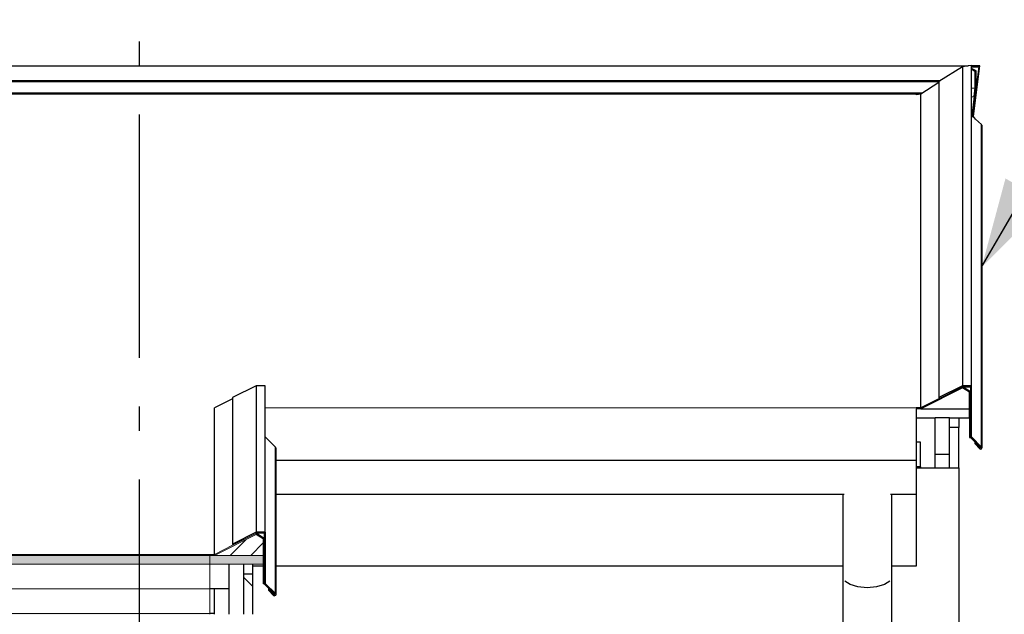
# Model space of a CAD drawing. Header units: millimetres. Extents: x -8544 to 51179, y -2070 to 23603.
# Tile 163 of 174: x 38772 to 40793, y 8323 to 9544. Entities that reach past the tile are written whole.
import ezdxf
from ezdxf.enums import TextEntityAlignment as Align

# ---------------------------------------------------------------- set-up
doc = ezdxf.new("R2010")
doc.units = ezdxf.units.MM
doc.header["$LTSCALE"] = 0.5
doc.header["$MEASUREMENT"] = 0
for name, pattern in [('Akselinje', [1500, 1000, -200, 100, -200]), ('PLINE', [0]), ('Wipeout_Contour', [2000, 0, -2000])]:
    doc.linetypes.add(name, pattern=pattern)
for name, color, linetype in [('232- Ikke-bærende yttervegger(Nye konstruksjoner)', 7, 'Continuous'), ('235- Utvendig kledning og overflate(Nye konstruksjoner)', 7, 'Continuous'), ('261- Primærkonstruksjon (tak)(Nye konstruksjoner)', 7, 'Continuous'), ('262- Taktekking (Skravur)(Nye konstruksjoner)', 7, 'Continuous'), ('265- Gesimser_ takrenner og nedløp (Skravur)(Nye konstruksjoner)', 7, 'Continuous'), ('265- Gesimser_ takrenner og nedløp(Nye konstruksjoner)', 7, 'Continuous'), ('82-- Modullinjer', 7, 'Continuous'), ('832- Tekst bygning(Nye konstruksjoner)', 7, 'Continuous')]:
    doc.layers.add(name, color=color, linetype=linetype)
doc.layers.add('262- Taktekking(Nye konstruksjoner)', color=7, linetype='Continuous', lineweight=0)
doc.styles.add('GENERATED_STYLE_1', font='arial.ttf')
doc.dimstyles.new('GENERATED_STYLE__2', dxfattribs={"dimtxt": 0.18, "dimasz": 182.4, "dimexe": 0.18, "dimexo": 0.0625, "dimgap": 0, "dimtad": 0, "dimtih": 1, "dimtoh": 1, "dimdec": 4, "dimzin": 0, "dimdsep": 46, "dimcen": 0.09, "dimadec": 0, "dimazin": 0, "dimtfac": 1, "dimtdec": 4, "dimtmove": 0, "dimatfit": 3, "dimldrblk": 'ARROWHEAD_5', "dimfxl": 1, "dimtolj": 1, "dimtzin": 0, "dimarcsym": 0})
pattern_1 = [(0, (0, 0), (0, 43.30127), [0, -25]), (0, (12.5, 21.65), (0, 43.30127), [0, -25])]
pattern_2 = [(45, (0, 0), (-79.5495, 79.5495), []), (45, (-26.52, 26.52), (-79.5495, 79.5495), [])]

# ---------------------------------------------------------------- blocks, each defined once
blk = doc.blocks.new('Standard grid marker[14]', base_point=(39016.9, 12550))
at = {"layer": '82-- Modullinjer', "linetype": 'Akselinje'}
blk.add_line((39016.9, 12350), (39016.9, 1550), dxfattribs=at)
at = {"layer": '82-- Modullinjer', "style": 'GENERATED_STYLE_1'}
for tag, p in [('AC_MarkerText_1_0', (39016.9, 12887.5)), ('AC_MarkerText_1_1', (39016.9, 1187.5))]:
    blk.add_attdef(tag, text='', height=175, rotation=360, dxfattribs=at).set_placement(p, align=Align.TOP_CENTER)
blk = doc.blocks.new('ARROWHEAD_5')
at = {"linetype": 'Continuous'}
blk.add_hatch(color=256, dxfattribs=at).paths.add_polyline_path([(-1, 0.2679), (0, 0), (-1, -0.2679)])
blk.add_line((0, 0), (-1, 0), dxfattribs=at)

msp = doc.modelspace()

# ---------------------------------------------------------------- hatches: boundary and pattern name
at = {"layer": '262- Taktekking (Skravur)(Nye konstruksjoner)', "linetype": 'Continuous'}
msp.add_hatch(color=256, dxfattribs=at).paths.add_polyline_path([(28071.9, 8446.5), (28071.9, 8444.5), (39161.9, 8444.5), (39161.9, 8446.5)])
h = msp.add_hatch(dxfattribs=at)
h.set_pattern_fill('Prikker_tett', color=256, style=0, pattern_type=2)
h.set_pattern_definition(pattern_1)
h.paths.add_polyline_path([(28071.9, 8323.4), (39161.9, 8323.4), (39161.9, 8325.4), (28071.9, 8325.4)])
at = {"layer": '262- Taktekking(Nye konstruksjoner)', "linetype": 'Continuous'}
for points in [[(28071.9, 8444.5), (28071.9, 8426.3), (39161.9, 8426.3), (39161.9, 8444.5)], [(39171.9, 8444.5), (39161.9, 8444.5), (39161.9, 8426.3), (39200.9, 8426.3), (39230.9, 8426.3), (39271.9, 8426.3), (39271.9, 8444.5)]]:
    msp.add_hatch(color=256, dxfattribs=at).paths.add_polyline_path(points)
at = {"layer": '265- Gesimser_ takrenner og nedløp (Skravur)(Nye konstruksjoner)', "linetype": 'Continuous'}
h = msp.add_hatch(dxfattribs=at)
h.set_pattern_fill('Skrålinjer_4', color=256, style=0, pattern_type=2)
h.set_pattern_definition(pattern_2)
h.paths.add_polyline_path([(39208.9, 8467.6), (39209.8, 8465.8), (39257.6, 8489.9), (39257.1, 8491.9)])
h = msp.add_hatch(dxfattribs=at)
h.set_pattern_fill('Skrålinjer_4', color=256, style=0, pattern_type=2)
h.set_pattern_definition(pattern_2)
h.paths.add_polyline_path([(39275.9, 8491.9), (39257.1, 8491.9), (39257.6, 8489.9), (39273.9, 8489.9)])
h = msp.add_hatch(dxfattribs=at)
h.set_pattern_fill('Skrålinjer_4', color=256, style=0, pattern_type=2)
h.set_pattern_definition(pattern_2)
h.paths.add_polyline_path([(39273.9, 8489.9), (39273.9, 8479.7), (39273.9, 8386), (39275.9, 8386.8), (39275.9, 8491.9)])
for points in [[(39209.8, 8465.8), (39171.5, 8446.5), (39171.9, 8444.5), (39257.5, 8487.6), (39257.6, 8489.9)], [(39257.6, 8489.9), (39257.5, 8487.6), (39271.9, 8478.6), (39273.9, 8479.7)], [(39271.9, 8444.5), (39271.9, 8426.3), (39271.9, 8386), (39273.9, 8386), (39273.9, 8479.7), (39271.9, 8478.6)], [(39171.5, 8446.5), (39161.9, 8446.5), (39161.9, 8444.5), (39171.9, 8444.5)]]:
    msp.add_hatch(color=256, dxfattribs=at).paths.add_polyline_path(points)
h = msp.add_hatch(dxfattribs=at)
h.set_pattern_fill('Skrålinjer_1', color=256, style=0, pattern_type=2)
h.set_pattern_definition([(45, (0, 0), (-21.213203, 21.213203), [])])
h.paths.add_polyline_path([(39271.9, 8478.6), (39257.5, 8487.6), (39171.9, 8444.5), (39271.9, 8444.5)])
h = msp.add_hatch(dxfattribs=at)
h.set_pattern_fill('Skrålinjer_2', color=256, style=0, pattern_type=2)
h.set_pattern_definition([(135, (0, 0), (56.56854, 56.56854), [80, 0])])
h.paths.add_polyline_path([(39230.9, 8323.4), (39249.9, 8323.4), (39249.9, 8406.1), (39230.9, 8406.1)])
h = msp.add_hatch(dxfattribs=at)
h.set_pattern_fill('Skrålinjer_4', color=256, style=0, pattern_type=2)
h.set_pattern_definition(pattern_2)
h.paths.add_polyline_path([(39273.9, 8386), (39295.1, 8364.6), (39296.6, 8366), (39275.9, 8386.8)])
h = msp.add_hatch(dxfattribs=at)
h.set_pattern_fill('Skrålinjer_4', color=256, style=0, pattern_type=2)
h.set_pattern_definition(pattern_2)
h.paths.add_polyline_path([(39282.4, 8373.1), (39293, 8362.4), (39294.4, 8363.9), (39283.8, 8374.6)])
h = msp.add_hatch(dxfattribs=at)
h.set_pattern_fill('Skrålinjer_4', color=256, style=0, pattern_type=2)
h.set_pattern_definition(pattern_2)
h.paths.add_polyline_path([(39293, 8362.4), (39294.8, 8361.7), (39296.6, 8362.4), (39297.3, 8364.2), (39296.6, 8366), (39295.1, 8364.6), (39294.4, 8363.9)])
h = msp.add_hatch(dxfattribs=at)
h.set_pattern_fill('Prikker_tett', color=256, style=0, pattern_type=2)
h.set_pattern_definition(pattern_1)
h.paths.add_polyline_path([(39161.9, 8323.4), (39170.9, 8323.4), (39170.9, 8325.4), (39161.9, 8325.4)])

# ---------------------------------------------------------------- linework, layer by layer
at = {"layer": '232- Ikke-bærende yttervegger(Nye konstruksjoner)', "linetype": 'PLINE'}
for p, q in [((40650.9, 8652.2), (40680.9, 8652.2)), ((40680.9, 8624.3), (40680.9, 8652.2)), ((40699.9, 8624.3), (40699.9, 7004))]:
    msp.add_line(p, q, dxfattribs=at)
at = {"layer": '235- Utvendig kledning og overflate(Nye konstruksjoner)', "linetype": 'PLINE'}
for p, q in [((39257.1, 8491.9), (39208.9, 8467.6)), ((39257.1, 8491.9), (39257.6, 8489.9)), ((39275.9, 8491.9), (39257.1, 8491.9)), ((39275.9, 8491.9), (39273.9, 8489.9)), ((39275.9, 8491.9), (39275.9, 8386.8)), ((39273.9, 8489.9), (39257.6, 8489.9)), ((39273.9, 8489.9), (39273.9, 8479.7)), ((39273.9, 8479.7), (39273.9, 8386)), ((39208.9, 8467.6), (39209.8, 8465.8)), ((39230.9, 8426.3), (39230.9, 8406.1)), ((39271.9, 8426.3), (39271.9, 8386)), ((39230.9, 8406.1), (39230.9, 8323.4)), ((39249.9, 8406.1), (39230.9, 8406.1)), ((39249.9, 8406.1), (39249.9, 8323.4)), ((39273.9, 8386), (39271.9, 8386)), ((39275.9, 8386.8), (39273.9, 8386)), ((39273.9, 8386), (39295.1, 8364.6)), ((39283.8, 8374.6), (39282.4, 8373.1)), ((39283.8, 8374.6), (39294.4, 8363.9)), ((39294.4, 8363.9), (39293, 8362.4)), ((39295.1, 8364.6), (39294.4, 8363.9)), ((39296.6, 8362.4), (39294.8, 8361.7)), ((39296.6, 8366), (39295.1, 8364.6)), ((39297.3, 8364.2), (39296.6, 8362.4))]:
    msp.add_line(p, q, dxfattribs=at)
at = {"layer": '235- Utvendig kledning og overflate(Nye konstruksjoner)', "linetype": 'PLINE', "flags": 128}
for points in [[(39275.9, 8386.8), (39296.6, 8366), (39297.3, 8364.2)], [(39282.4, 8373.1), (39293, 8362.4), (39294.8, 8361.7)]]:
    msp.add_lwpolyline(points, dxfattribs=at)
at = {"layer": '261- Primærkonstruksjon (tak)(Nye konstruksjoner)', "linetype": 'PLINE'}
for p, q in [((40611.9, 8570), (40611.9, 8422.5)), ((39271.9, 8422.5), (39249.9, 8422.5)), ((40461.9, 8422.5), (39297.3, 8422.5)), ((40611.9, 8422.5), (40561.9, 8422.5))]:
    msp.add_line(p, q, dxfattribs=at)
at = {"layer": '262- Taktekking(Nye konstruksjoner)', "linetype": 'PLINE'}
for p, q in [((40611.9, 9392.4), (28071.9, 9392.4)), ((40611.9, 9390.3), (40611.9, 9392.4)), ((39275.9, 8747.3), (40611.9, 8747.3)), ((40611.9, 8727.1), (40611.9, 8745.3)), ((40611.9, 8676.7), (40611.9, 8727.1)), ((40611.9, 8640), (40611.9, 8676.7)), ((39257.5, 8487.6), (39171.9, 8444.5)), ((39257.6, 8489.9), (39209.8, 8465.8)), ((39257.6, 8489.9), (39257.5, 8487.6)), ((39257.5, 8487.6), (39271.9, 8478.6)), ((39257.6, 8489.9), (39273.9, 8479.7)), ((39273.9, 8479.7), (39271.9, 8478.6)), ((39209.8, 8465.8), (39171.5, 8446.5)), ((39161.9, 8446.5), (28071.9, 8446.5)), ((39161.9, 8444.5), (28071.9, 8444.5)), ((39171.5, 8446.5), (39161.9, 8446.5)), ((39171.5, 8446.5), (39171.9, 8444.5)), ((39271.9, 8444.5), (39271.9, 8426.3)), ((39161.9, 8426.3), (28071.9, 8426.3)), ((39271.9, 8426.3), (39230.9, 8426.3)), ((39161.9, 8375.9), (28071.9, 8375.9)), ((39161.9, 8325.4), (28071.9, 8325.4))]:
    msp.add_line(p, q, dxfattribs=at)
at = {"layer": '262- Taktekking(Nye konstruksjoner)', "linetype": 'PLINE', "flags": 128}
for points in [[(39161.9, 8446.5), (39161.9, 8444.5), (39161.9, 8426.3)], [(39271.9, 8444.5), (39171.9, 8444.5), (39161.9, 8444.5)], [(39161.9, 8426.3), (39161.9, 8375.9), (39161.9, 8325.4), (39161.9, 8323.4)], [(39230.9, 8426.3), (39200.9, 8426.3), (39161.9, 8426.3)]]:
    msp.add_lwpolyline(points, dxfattribs=at)
at = {"layer": '265- Gesimser_ takrenner og nedløp(Nye konstruksjoner)', "linetype": 'PLINE'}
for p, q in [((27964.5, 9449.6), (40719.3, 9449.6)), ((40707.1, 9447.9), (40658.9, 9417.5)), ((40719.2, 9449.6), (40707.1, 9447.9)), ((40707.1, 9447.9), (40707.1, 8792.7)), ((40719.3, 9449.6), (40719.2, 9449.6)), ((40719.7, 9449.6), (40719.2, 9449.6)), ((40719.7, 9449.6), (40719.3, 9449.6)), ((40725.9, 9450.5), (40719.7, 9449.6)), ((40725.9, 8792.7), (40725.9, 9450.5)), ((40742.8, 9449.6), (40725.9, 9449.6)), ((40725.9, 9447.6), (40740.7, 9447.6)), ((40735.3, 9439.7), (40725.9, 9444.5)), ((40733.4, 9438.4), (40725.9, 9442.2)), ((40729.8, 9345.4), (40742.8, 9449.6)), ((40740.7, 9447.6), (40735.3, 9405)), ((40733.4, 9404.9), (40733.4, 9438.4)), ((40735.3, 9405), (40735.3, 9439.7)), ((28021.9, 9419.4), (40661.9, 9419.4)), ((28024.5, 9417.7), (40659.3, 9417.7)), ((40658.9, 9415.3), (40621.5, 9391.6)), ((40658.9, 9417.5), (40658.9, 8768.5)), ((40725.9, 9403.8), (40733.4, 9404.9)), ((40735.3, 9405), (40727.9, 9345.5)), ((40731.2, 9386.7), (40733.4, 9404.9)), ((40624.8, 9393.7), (28059.1, 9393.7)), ((28061.2, 9392.4), (40622.7, 9392.4)), ((40621.5, 9391.6), (40611.9, 9390.3)), ((40612.4, 9390.4), (40611.9, 9390.4)), ((40621.5, 8747.3), (40621.5, 9391.6)), ((40725.9, 9386), (40731.2, 9386.7)), ((40731.2, 9386.7), (40726.2, 9347)), ((40726.2, 9347), (40725.9, 9347.2)), ((40734.2, 9340.1), (40726.2, 9347)), ((40734.2, 9340.1), (40729.8, 9345.4)), ((40746.6, 9329.5), (40734.2, 9340.1)), ((40747.3, 9327.9), (40746.6, 9329.5)), ((40746.6, 8666.8), (40746.6, 9329.5)), ((40747.3, 9327.9), (40747.3, 8665)), ((39257.1, 8792.7), (39208.9, 8768.5)), ((39275.9, 8792.7), (39257.1, 8792.7)), ((39257.1, 8792.7), (39257.1, 8491.9)), ((39275.9, 8491.9), (39275.9, 8792.7)), ((40707.5, 8788.4), (40621.9, 8745.3)), ((40707.1, 8792.7), (40658.9, 8768.5)), ((40659.8, 8766.7), (40707.6, 8790.7)), ((40725.9, 8792.7), (40707.1, 8792.7)), ((40721.9, 8779.4), (40707.5, 8788.4)), ((40707.6, 8790.7), (40723.9, 8790.7)), ((40723.9, 8780.5), (40707.6, 8790.7)), ((40721.9, 8745.3), (40721.9, 8779.4)), ((40723.9, 8790.7), (40723.9, 8780.5)), ((40723.9, 8780.5), (40723.9, 8686.8)), ((40725.9, 8687.6), (40725.9, 8792.7)), ((39208.9, 8766.2), (39171.5, 8747.3)), ((39208.9, 8768.5), (39208.9, 8467.6)), ((40659.8, 8766.7), (40621.5, 8747.3)), ((40658.9, 8768.5), (40659.8, 8766.7)), ((39171.5, 8446.5), (39171.5, 8747.3)), ((40621.5, 8747.3), (40611.9, 8747.3)), ((40621.9, 8745.3), (40611.9, 8745.3)), ((40611.9, 8745.3), (40611.9, 8727.1)), ((40621.9, 8745.3), (40721.9, 8745.3)), ((40721.9, 8727.1), (40721.9, 8745.3)), ((40611.9, 8727.1), (40650.9, 8727.1)), ((40611.9, 8727.1), (40611.9, 8676.7)), ((40680.9, 8727.1), (40650.9, 8727.1)), ((40650.9, 8676.7), (40650.9, 8727.1)), ((40680.9, 8707), (40680.9, 8727.1)), ((40680.9, 8727.1), (40721.9, 8727.1)), ((40699.9, 8727.1), (40699.9, 8707)), ((40721.9, 8727.1), (40721.9, 8686.8)), ((40680.9, 8624.3), (40680.9, 8707)), ((40699.9, 8707), (40680.9, 8707)), ((40699.9, 8624.3), (40699.9, 8707)), ((39296.6, 8666.8), (39275.9, 8687.6)), ((40620.9, 8676.7), (40611.9, 8676.7)), ((40611.9, 8676.7), (40611.9, 8640)), ((40620.9, 8626.3), (40620.9, 8676.7)), ((40650.9, 8624.3), (40650.9, 8676.7)), ((40721.9, 8686.8), (40723.9, 8686.8)), ((40723.9, 8686.8), (40745.1, 8665.4)), ((40746.6, 8666.8), (40725.9, 8687.6)), ((40732.4, 8678.2), (40732.4, 8674)), ((40733.8, 8675.4), (40732.4, 8674)), ((40732.4, 8674), (40743, 8663.3)), ((40733.8, 8676.8), (40733.8, 8675.4)), ((40744.4, 8664.7), (40733.8, 8675.4)), ((39297.3, 8665), (39296.6, 8666.8)), ((39296.6, 8366), (39296.6, 8666.8)), ((39297.3, 8665), (39297.3, 8364.2)), ((40743, 8663.3), (40744.8, 8662.5)), ((40744.4, 8664.7), (40744.4, 8666.1)), ((40745.1, 8665.4), (40744.4, 8664.7)), ((40744.8, 8662.5), (40746.6, 8663.3)), ((40747.3, 8665), (40746.6, 8666.8)), ((40746.6, 8663.3), (40747.3, 8665)), ((39297.3, 8640), (40611.9, 8640)), ((40611.9, 8640), (40611.9, 8605)), ((40620.9, 8626.3), (40611.9, 8626.3)), ((40611.9, 8624.3), (40620.9, 8624.3)), ((40620.9, 8626.3), (40620.9, 8624.3)), ((40620.9, 8624.3), (40650.9, 8624.3)), ((40650.9, 8624.3), (40680.9, 8624.3)), ((40680.9, 8624.3), (40699.9, 8624.3)), ((40611.9, 8605), (40611.9, 8579.4)), ((40611.9, 8579.4), (40611.9, 8570)), ((39297.3, 8570), (40464.3, 8570)), ((40461.9, 8570), (40461.9, 8400)), ((40559.5, 8570), (40611.9, 8570)), ((40561.9, 8570), (40561.9, 8400)), ((39271.9, 8478.6), (39271.9, 8444.5)), ((39249.9, 8426.3), (39249.9, 8406.1)), ((40461.9, 8400), (40461.9, 8200)), ((40476.6, 8384.4), (40465.7, 8391.5)), ((40558.1, 8391.5), (40547.3, 8384.4)), ((40561.9, 8400), (40561.9, 8200)), ((39282.4, 8377.4), (39282.4, 8373.1)), ((39283.8, 8376), (39283.8, 8374.6)), ((40492.8, 8379.6), (40476.6, 8384.4)), ((40511.9, 8377.9), (40492.8, 8379.6)), ((40531.1, 8379.6), (40511.9, 8377.9)), ((40547.3, 8384.4), (40531.1, 8379.6)), ((39294.4, 8363.9), (39294.4, 8365.3))]:
    msp.add_line(p, q, dxfattribs=at)

# ---------------------------------------------------------------- leaders
at = {"layer": '832- Tekst bygning(Nye konstruksjoner)', "linetype": 'PLINE', "annotation_type": 0, "has_hookline": 1, "hookline_direction": 0, "text_width": 635.5}
msp.add_leader([(40746.6, 9036.1), (40958.7, 9403), (40886.5, 9357.6), (41068.9, 9357.6)], dimstyle='GENERATED_STYLE__2', dxfattribs=at)

# ---------------------------------------------------------------- next in the draw order: wipeouts: each hides what was drawn before it
at = {"linetype": 'Wipeout_Contour', "ltscale": 160262.500295}
msp.add_wipeout([(39200.9, 8323.4), (39200.9, 8375.9), (39170.9, 8375.9), (39170.9, 8323.4)], dxfattribs=at).dxf.layer = '265- Gesimser_ takrenner og nedløp (Skravur)(Nye konstruksjoner)'

# ---------------------------------------------------------------- next in the draw order: linework, layer by layer
at = {"layer": '235- Utvendig kledning og overflate(Nye konstruksjoner)', "linetype": 'PLINE'}
msp.add_line((39170.9, 8325.4), (39161.9, 8325.4), dxfattribs=at)
at = {"layer": '235- Utvendig kledning og overflate(Nye konstruksjoner)', "linetype": 'PLINE', "flags": 128}
for points in [[(39200.9, 8426.3), (39200.9, 8375.9), (39200.9, 8323.4)], [(39200.9, 8375.9), (39170.9, 8375.9), (39161.9, 8375.9)], [(39170.9, 8375.9), (39170.9, 8325.4), (39170.9, 8323.4)]]:
    msp.add_lwpolyline(points, dxfattribs=at)

# ---------------------------------------------------------------- next in the draw order: block references
at = {"layer": '82-- Modullinjer', "linetype": 'PLINE'}
msp.add_blockref('Standard grid marker[14]', (39016.9, 12550), dxfattribs=at)

doc.saveas('drawing.dxf')
